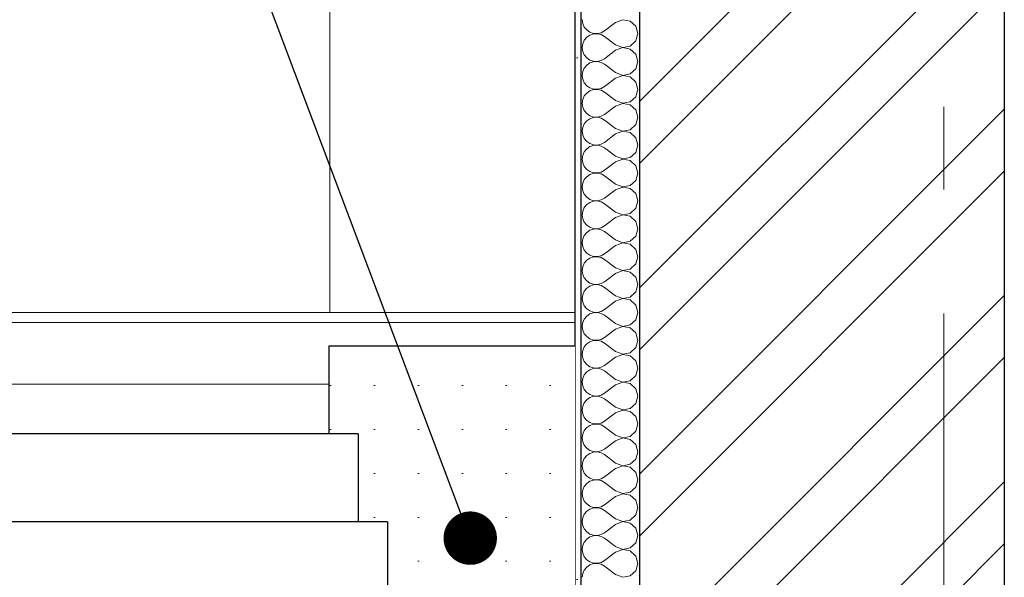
# Model space of a CAD drawing. Header units: millimetres. Extents: x -15683 to 202647, y -7448 to 20513.
# Tile 51 of 114: x 76893 to 78574, y 16769 to 17722. Entities that reach past the tile are written whole.
import ezdxf
from ezdxf.enums import TextEntityAlignment as Align

# ---------------------------------------------------------------- set-up
doc = ezdxf.new("R2010")
doc.units = ezdxf.units.MM
doc.header["$MEASUREMENT"] = 0
doc.set_wipeout_variables(frame=1)
doc.linetypes.add('Wipeout_Contour', pattern=[1000, 0, -1000])
doc.linetypes.add('Штрих-Штриховая', pattern=[1093.611073, 529.166651, -211.666656, 141.111112, -211.666656])
for name, color, linetype in [('1 Молдинги', 7, 'Continuous'), ('1_Кровля (плоская)', 7, 'Continuous'), ('Новый_Конструктив - Стены Несущие', 7, 'Continuous'), ('Новый_Фартук парапета', 7, 'Continuous'), ('Элемент Модели - Оси', 7, 'Continuous')]:
    doc.layers.add(name, color=color, linetype=linetype)
for name, color, linetype, lineweight in [('1 Молдинги_Ном._пера__101', 253, 'Continuous', 5), ('1 Молдинги_Ном._пера__21', 7, 'Continuous', 30), ('1_Кровля (плоская)_Ном._пера__7', 7, 'Continuous', 15), ('Аннотация - Выносная Надпись.Фасад фрагмент_Ном._пера__1', 7, 'Continuous', 15), ('Новый_Конструктив - Стены Несущие_Ном._пера__101', 253, 'Continuous', 5), ('Новый_Конструктив - Стены Несущие_Ном._пера__21', 7, 'Continuous', 30), ('Новый_Фартук парапета_Ном._пера__1', 7, 'Continuous', 15), ('Элемент Модели - Оси_Ном._пера__1', 7, 'Continuous', 15), ('Элемент Модели - Оси_Ном._пера__2', 8, 'Continuous', 15)]:
    doc.layers.add(name, color=color, linetype=linetype, lineweight=lineweight)
doc.styles.add('СГЕНЕРИР_СТИЛЬ_1', font='arial.ttf')
doc.dimstyles.new('СГЕНЕРИР_СТИЛЬ__2', dxfattribs={"dimtxt": 0.18, "dimasz": 182.4, "dimexe": 0.18, "dimexo": 0.0625, "dimgap": 0, "dimtad": 0, "dimtih": 1, "dimtoh": 1, "dimdec": 4, "dimzin": 0, "dimdsep": 46, "dimcen": 0.09, "dimadec": 0, "dimazin": 0, "dimtfac": 1, "dimtdec": 4, "dimtmove": 0, "dimatfit": 3, "dimldrblk": 'ARROWHEAD_11', "dimfxl": 1, "dimtolj": 1, "dimtzin": 0, "dimarcsym": 0})

# ---------------------------------------------------------------- blocks, each defined once
blk = doc.blocks.new('Элемент Разреза_114_2', base_point=(63923.8, 4721.7))
at = {"layer": '1_Кровля (плоская)_Ном._пера__7', "color": 7, "linetype": 'Continuous', "lineweight": 15}
blk.add_line((77422.4, 18286.4), (77422.4, 17221.7), dxfattribs=at)
blk = doc.blocks.new('*X159', base_point=(63923.8, 4721.7))
at = {"layer": 'Новый_Конструктив - Стены Несущие_Ном._пера__101', "color": 253, "linetype": 'Continuous', "lineweight": 5}
for p, q in [((77853.4, 17721.7), (77854.3, 17715.1)), ((77922.7, 17721.6), (77910.5, 17716.9)), ((77935.4, 17719.1), (77922.7, 17721.6)), ((77854.3, 17715.1), (77856.9, 17709.1)), ((77856.9, 17709.1), (77861.1, 17704.1)), ((77861.1, 17704.1), (77866.5, 17700.4)), ((77885.7, 17699.4), (77891.5, 17702.6)), ((77910.5, 17716.9), (77891.5, 17702.6)), ((77945, 17710.4), (77935.4, 17719.1)), ((77948.6, 17697.8), (77945, 17710.4)), ((77856.9, 17686.6), (77854.3, 17680.5)), ((77861.1, 17691.6), (77856.9, 17686.6)), ((77866.5, 17695.3), (77861.1, 17691.6)), ((77866.5, 17700.4), (77872.8, 17698.3)), ((77872.8, 17697.4), (77866.5, 17695.3)), ((77872.8, 17698.3), (77879.3, 17697.9)), ((77879.3, 17697.7), (77872.8, 17697.4)), ((77879.3, 17697.9), (77885.7, 17699.4)), ((77885.7, 17696.3), (77879.3, 17697.7)), ((77891.5, 17693.1), (77885.7, 17696.3)), ((77910.5, 17678.8), (77891.5, 17693.1)), ((77945, 17685.3), (77948.6, 17697.8)), ((77854.3, 17680.5), (77853.4, 17674)), ((77853.4, 17674), (77854.3, 17667.5)), ((77910.5, 17669.3), (77891.5, 17655)), ((77910.5, 17678.8), (77922.7, 17674.1)), ((77922.7, 17673.9), (77910.5, 17669.3)), ((77922.7, 17674.1), (77935.4, 17676.5)), ((77935.4, 17671.5), (77922.7, 17673.9)), ((77935.4, 17676.5), (77945, 17685.3)), ((77945, 17662.7), (77935.4, 17671.5)), ((77854.3, 17667.5), (77856.9, 17661.5)), ((77856.9, 17661.5), (77861.1, 17656.5)), ((77861.1, 17656.5), (77866.5, 17652.7)), ((77866.5, 17652.7), (77872.8, 17650.6)), ((77885.7, 17651.8), (77891.5, 17655)), ((77948.6, 17650.2), (77945, 17662.7)), ((77856.9, 17638.9), (77854.3, 17632.9)), ((77861.1, 17644), (77856.9, 17638.9)), ((77866.5, 17647.7), (77861.1, 17644)), ((77872.8, 17649.8), (77866.5, 17647.7)), ((77872.8, 17650.6), (77879.3, 17650.3)), ((77879.3, 17650.1), (77872.8, 17649.8)), ((77879.3, 17650.3), (77885.7, 17651.8)), ((77885.7, 17648.6), (77879.3, 17650.1)), ((77891.5, 17645.5), (77885.7, 17648.6)), ((77910.5, 17631.2), (77891.5, 17645.5)), ((77935.4, 17628.9), (77945, 17637.7)), ((77945, 17637.7), (77948.6, 17650.2)), ((77854.3, 17632.9), (77853.4, 17626.4)), ((77853.4, 17626.4), (77854.3, 17619.9)), ((77854.3, 17619.9), (77856.9, 17613.9)), ((77910.5, 17621.7), (77891.5, 17607.4)), ((77910.5, 17631.2), (77922.7, 17626.5)), ((77922.7, 17626.3), (77910.5, 17621.7)), ((77922.7, 17626.5), (77935.4, 17628.9)), ((77935.4, 17623.9), (77922.7, 17626.3)), ((77945, 17615.1), (77935.4, 17623.9)), ((77856.9, 17613.9), (77861.1, 17608.8)), ((77861.1, 17608.8), (77866.5, 17605.1)), ((77866.5, 17605.1), (77872.8, 17603)), ((77872.8, 17602.2), (77866.5, 17600.1)), ((77872.8, 17603), (77879.3, 17602.7)), ((77879.3, 17602.5), (77872.8, 17602.2)), ((77879.3, 17602.7), (77885.7, 17604.2)), ((77885.7, 17601), (77879.3, 17602.5)), ((77885.7, 17604.2), (77891.5, 17607.4)), ((77948.6, 17602.6), (77945, 17615.1)), ((77945, 17590.1), (77948.6, 17602.6)), ((77854.3, 17585.3), (77853.4, 17578.8)), ((77856.9, 17591.3), (77854.3, 17585.3)), ((77861.1, 17596.4), (77856.9, 17591.3)), ((77866.5, 17600.1), (77861.1, 17596.4)), ((77891.5, 17597.8), (77885.7, 17601)), ((77910.5, 17583.6), (77891.5, 17597.8)), ((77935.4, 17581.3), (77945, 17590.1)), ((77853.4, 17578.8), (77854.3, 17572.3)), ((77854.3, 17572.3), (77856.9, 17566.3)), ((77910.5, 17574), (77891.5, 17559.7)), ((77910.5, 17583.6), (77922.7, 17578.9)), ((77922.7, 17578.7), (77910.5, 17574)), ((77922.7, 17578.9), (77935.4, 17581.3)), ((77935.4, 17576.3), (77922.7, 17578.7)), ((77945, 17567.5), (77935.4, 17576.3)), ((77856.9, 17566.3), (77861.1, 17561.2)), ((77861.1, 17561.2), (77866.5, 17557.5)), ((77866.5, 17552.5), (77861.1, 17548.8)), ((77866.5, 17557.5), (77872.8, 17555.4)), ((77872.8, 17554.6), (77866.5, 17552.5)), ((77872.8, 17555.4), (77879.3, 17555.1)), ((77879.3, 17554.9), (77872.8, 17554.6)), ((77879.3, 17555.1), (77885.7, 17556.6)), ((77885.7, 17553.4), (77879.3, 17554.9)), ((77885.7, 17556.6), (77891.5, 17559.7)), ((77891.5, 17550.2), (77885.7, 17553.4)), ((77948.6, 17555), (77945, 17567.5)), ((77945, 17542.5), (77948.6, 17555)), ((77854.3, 17537.7), (77853.4, 17531.2)), ((77856.9, 17543.7), (77854.3, 17537.7)), ((77861.1, 17548.8), (77856.9, 17543.7)), ((77910.5, 17535.9), (77891.5, 17550.2)), ((77910.5, 17535.9), (77922.7, 17531.3)), ((77935.4, 17533.7), (77945, 17542.5)), ((77853.4, 17531.2), (77854.3, 17524.7)), ((77854.3, 17524.7), (77856.9, 17518.7)), ((77856.9, 17518.7), (77861.1, 17513.6)), ((77910.5, 17526.4), (77891.5, 17512.1)), ((77922.7, 17531.1), (77910.5, 17526.4)), ((77922.7, 17531.3), (77935.4, 17533.7)), ((77935.4, 17528.7), (77922.7, 17531.1)), ((77945, 17519.9), (77935.4, 17528.7)), ((77948.6, 17507.4), (77945, 17519.9)), ((77861.1, 17501.1), (77856.9, 17496.1)), ((77861.1, 17513.6), (77866.5, 17509.9)), ((77866.5, 17504.9), (77861.1, 17501.1)), ((77866.5, 17509.9), (77872.8, 17507.8)), ((77872.8, 17507), (77866.5, 17504.9)), ((77872.8, 17507.8), (77879.3, 17507.5)), ((77879.3, 17507.3), (77872.8, 17507)), ((77879.3, 17507.5), (77885.7, 17509)), ((77885.7, 17505.8), (77879.3, 17507.3)), ((77885.7, 17509), (77891.5, 17512.1)), ((77891.5, 17502.6), (77885.7, 17505.8)), ((77910.5, 17488.3), (77891.5, 17502.6)), ((77945, 17494.9), (77948.6, 17507.4)), ((77854.3, 17490.1), (77853.4, 17483.6)), ((77856.9, 17496.1), (77854.3, 17490.1)), ((77910.5, 17488.3), (77922.7, 17483.7)), ((77922.7, 17483.7), (77935.4, 17486.1)), ((77935.4, 17486.1), (77945, 17494.9)), ((77853.4, 17483.6), (77854.3, 17477.1)), ((77854.3, 17477.1), (77856.9, 17471)), ((77856.9, 17471), (77861.1, 17466)), ((77910.5, 17478.8), (77891.5, 17464.5)), ((77922.7, 17483.5), (77910.5, 17478.8)), ((77935.4, 17481), (77922.7, 17483.5)), ((77945, 17472.3), (77935.4, 17481)), ((77948.6, 17459.7), (77945, 17472.3)), ((77861.1, 17453.5), (77856.9, 17448.5)), ((77861.1, 17466), (77866.5, 17462.3)), ((77866.5, 17457.2), (77861.1, 17453.5)), ((77866.5, 17462.3), (77872.8, 17460.2)), ((77872.8, 17459.3), (77866.5, 17457.2)), ((77872.8, 17460.2), (77879.3, 17459.8)), ((77879.3, 17459.7), (77872.8, 17459.3)), ((77879.3, 17459.8), (77885.7, 17461.3)), ((77885.7, 17458.2), (77879.3, 17459.7)), ((77885.7, 17461.3), (77891.5, 17464.5)), ((77891.5, 17455), (77885.7, 17458.2)), ((77910.5, 17440.7), (77891.5, 17455)), ((77945, 17447.2), (77948.6, 17459.7)), ((77854.3, 17442.4), (77853.4, 17435.9)), ((77853.4, 17435.9), (77854.3, 17429.4)), ((77856.9, 17448.5), (77854.3, 17442.4)), ((77910.5, 17440.7), (77922.7, 17436)), ((77922.7, 17435.8), (77910.5, 17431.2)), ((77922.7, 17436), (77935.4, 17438.5)), ((77935.4, 17433.4), (77922.7, 17435.8)), ((77935.4, 17438.5), (77945, 17447.2)), ((77945, 17424.6), (77935.4, 17433.4)), ((77854.3, 17429.4), (77856.9, 17423.4)), ((77856.9, 17423.4), (77861.1, 17418.4)), ((77861.1, 17418.4), (77866.5, 17414.6)), ((77885.7, 17413.7), (77891.5, 17416.9)), ((77910.5, 17431.2), (77891.5, 17416.9)), ((77948.6, 17412.1), (77945, 17424.6)), ((77856.9, 17400.8), (77854.3, 17394.8)), ((77861.1, 17405.9), (77856.9, 17400.8)), ((77866.5, 17409.6), (77861.1, 17405.9)), ((77866.5, 17414.6), (77872.8, 17412.5)), ((77872.8, 17411.7), (77866.5, 17409.6)), ((77872.8, 17412.5), (77879.3, 17412.2)), ((77879.3, 17412), (77872.8, 17411.7)), ((77879.3, 17412.2), (77885.7, 17413.7)), ((77885.7, 17410.5), (77879.3, 17412)), ((77891.5, 17407.4), (77885.7, 17410.5)), ((77910.5, 17393.1), (77891.5, 17407.4)), ((77945, 17399.6), (77948.6, 17412.1)), ((77854.3, 17394.8), (77853.4, 17388.3)), ((77853.4, 17388.3), (77854.3, 17381.8)), ((77910.5, 17383.6), (77891.5, 17369.3)), ((77910.5, 17393.1), (77922.7, 17388.4)), ((77922.7, 17388.2), (77910.5, 17383.6)), ((77922.7, 17388.4), (77935.4, 17390.8)), ((77935.4, 17385.8), (77922.7, 17388.2)), ((77935.4, 17390.8), (77945, 17399.6)), ((77945, 17377), (77935.4, 17385.8)), ((77854.3, 17381.8), (77856.9, 17375.8)), ((77856.9, 17375.8), (77861.1, 17370.7)), ((77861.1, 17370.7), (77866.5, 17367)), ((77866.5, 17367), (77872.8, 17364.9)), ((77885.7, 17366.1), (77891.5, 17369.3)), ((77948.6, 17364.5), (77945, 17377)), ((77856.9, 17353.2), (77854.3, 17347.2)), ((77861.1, 17358.3), (77856.9, 17353.2)), ((77866.5, 17362), (77861.1, 17358.3)), ((77872.8, 17364.1), (77866.5, 17362)), ((77872.8, 17364.9), (77879.3, 17364.6)), ((77879.3, 17364.4), (77872.8, 17364.1)), ((77879.3, 17364.6), (77885.7, 17366.1)), ((77885.7, 17362.9), (77879.3, 17364.4)), ((77891.5, 17359.7), (77885.7, 17362.9)), ((77910.5, 17345.5), (77891.5, 17359.7)), ((77935.4, 17343.2), (77945, 17352)), ((77945, 17352), (77948.6, 17364.5)), ((77854.3, 17347.2), (77853.4, 17340.7)), ((77853.4, 17340.7), (77854.3, 17334.2)), ((77854.3, 17334.2), (77856.9, 17328.2)), ((77910.5, 17335.9), (77891.5, 17321.7)), ((77910.5, 17345.5), (77922.7, 17340.8)), ((77922.7, 17340.6), (77910.5, 17335.9)), ((77922.7, 17340.8), (77935.4, 17343.2)), ((77935.4, 17338.2), (77922.7, 17340.6)), ((77945, 17329.4), (77935.4, 17338.2)), ((77856.9, 17328.2), (77861.1, 17323.1)), ((77861.1, 17323.1), (77866.5, 17319.4)), ((77866.5, 17319.4), (77872.8, 17317.3)), ((77872.8, 17316.5), (77866.5, 17314.4)), ((77872.8, 17317.3), (77879.3, 17317)), ((77879.3, 17316.8), (77872.8, 17316.5)), ((77879.3, 17317), (77885.7, 17318.5)), ((77885.7, 17315.3), (77879.3, 17316.8)), ((77885.7, 17318.5), (77891.5, 17321.7)), ((77948.6, 17316.9), (77945, 17329.4)), ((77945, 17304.4), (77948.6, 17316.9)), ((77854.3, 17299.6), (77853.4, 17293.1)), ((77856.9, 17305.6), (77854.3, 17299.6)), ((77861.1, 17310.7), (77856.9, 17305.6)), ((77866.5, 17314.4), (77861.1, 17310.7)), ((77891.5, 17312.1), (77885.7, 17315.3)), ((77910.5, 17297.8), (77891.5, 17312.1)), ((77935.4, 17295.6), (77945, 17304.4)), ((77853.4, 17293.1), (77854.3, 17286.6)), ((77854.3, 17286.6), (77856.9, 17280.6)), ((77910.5, 17288.3), (77891.5, 17274)), ((77910.5, 17297.8), (77922.7, 17293.2)), ((77922.7, 17293), (77910.5, 17288.3)), ((77922.7, 17293.2), (77935.4, 17295.6)), ((77935.4, 17290.6), (77922.7, 17293)), ((77945, 17281.8), (77935.4, 17290.6)), ((77856.9, 17280.6), (77861.1, 17275.5)), ((77861.1, 17275.5), (77866.5, 17271.8)), ((77866.5, 17266.8), (77861.1, 17263)), ((77866.5, 17271.8), (77872.8, 17269.7)), ((77872.8, 17268.9), (77866.5, 17266.8)), ((77872.8, 17269.7), (77879.3, 17269.4)), ((77879.3, 17269.2), (77872.8, 17268.9)), ((77879.3, 17269.4), (77885.7, 17270.9)), ((77885.7, 17267.7), (77879.3, 17269.2)), ((77885.7, 17270.9), (77891.5, 17274)), ((77891.5, 17264.5), (77885.7, 17267.7)), ((77948.6, 17269.3), (77945, 17281.8)), ((77945, 17256.8), (77948.6, 17269.3)), ((77854.3, 17252), (77853.4, 17245.5)), ((77856.9, 17258), (77854.3, 17252)), ((77861.1, 17263), (77856.9, 17258)), ((77910.5, 17250.2), (77891.5, 17264.5)), ((77910.5, 17250.2), (77922.7, 17245.6)), ((77935.4, 17248), (77945, 17256.8)), ((77853.4, 17245.5), (77854.3, 17239)), ((77854.3, 17239), (77856.9, 17232.9)), ((77856.9, 17232.9), (77861.1, 17227.9)), ((77910.5, 17240.7), (77891.5, 17226.4)), ((77922.7, 17245.4), (77910.5, 17240.7)), ((77922.7, 17245.6), (77935.4, 17248)), ((77935.4, 17243), (77922.7, 17245.4)), ((77945, 17234.2), (77935.4, 17243)), ((77948.6, 17221.7), (77945, 17234.2)), ((77861.1, 17215.4), (77856.9, 17210.4)), ((77861.1, 17227.9), (77866.5, 17224.2)), ((77866.5, 17219.1), (77861.1, 17215.4)), ((77866.5, 17224.2), (77872.8, 17222.1)), ((77872.8, 17221.2), (77866.5, 17219.1)), ((77872.8, 17222.1), (77879.3, 17221.8)), ((77879.3, 17221.6), (77872.8, 17221.2)), ((77879.3, 17221.8), (77885.7, 17223.2)), ((77885.7, 17220.1), (77879.3, 17221.6)), ((77885.7, 17223.2), (77891.5, 17226.4)), ((77891.5, 17216.9), (77885.7, 17220.1)), ((77910.5, 17202.6), (77891.5, 17216.9)), ((77945, 17209.1), (77948.6, 17221.7)), ((77854.3, 17204.4), (77853.4, 17197.8)), ((77856.9, 17210.4), (77854.3, 17204.4)), ((77910.5, 17202.6), (77922.7, 17197.9)), ((77922.7, 17197.9), (77935.4, 17200.4)), ((77935.4, 17200.4), (77945, 17209.1)), ((77853.4, 17197.8), (77854.3, 17191.3)), ((77854.3, 17191.3), (77856.9, 17185.3)), ((77856.9, 17185.3), (77861.1, 17180.3)), ((77910.5, 17193.1), (77891.5, 17178.8)), ((77922.7, 17197.7), (77910.5, 17193.1)), ((77935.4, 17195.3), (77922.7, 17197.7)), ((77945, 17186.6), (77935.4, 17195.3)), ((77948.6, 17174), (77945, 17186.6)), ((77861.1, 17167.8), (77856.9, 17162.7)), ((77861.1, 17180.3), (77866.5, 17176.5)), ((77866.5, 17171.5), (77861.1, 17167.8)), ((77866.5, 17176.5), (77872.8, 17174.5)), ((77872.8, 17173.6), (77866.5, 17171.5)), ((77872.8, 17174.5), (77879.3, 17174.1)), ((77879.3, 17173.9), (77872.8, 17173.6)), ((77879.3, 17174.1), (77885.7, 17175.6)), ((77885.7, 17172.5), (77879.3, 17173.9)), ((77885.7, 17175.6), (77891.5, 17178.8)), ((77891.5, 17169.3), (77885.7, 17172.5)), ((77910.5, 17155), (77891.5, 17169.3)), ((77945, 17161.5), (77948.6, 17174)), ((77854.3, 17156.7), (77853.4, 17150.2)), ((77853.4, 17150.2), (77854.3, 17143.7)), ((77856.9, 17162.7), (77854.3, 17156.7)), ((77910.5, 17155), (77922.7, 17150.3)), ((77922.7, 17150.1), (77910.5, 17145.5)), ((77922.7, 17150.3), (77935.4, 17152.7)), ((77935.4, 17147.7), (77922.7, 17150.1)), ((77935.4, 17152.7), (77945, 17161.5)), ((77945, 17138.9), (77935.4, 17147.7)), ((77854.3, 17143.7), (77856.9, 17137.7)), ((77856.9, 17137.7), (77861.1, 17132.7)), ((77861.1, 17132.7), (77866.5, 17128.9)), ((77885.7, 17128), (77891.5, 17131.2)), ((77910.5, 17145.5), (77891.5, 17131.2)), ((77948.6, 17126.4), (77945, 17138.9)), ((77856.9, 17115.1), (77854.3, 17109.1)), ((77861.1, 17120.2), (77856.9, 17115.1)), ((77866.5, 17123.9), (77861.1, 17120.2)), ((77866.5, 17128.9), (77872.8, 17126.8)), ((77872.8, 17126), (77866.5, 17123.9)), ((77872.8, 17126.8), (77879.3, 17126.5)), ((77879.3, 17126.3), (77872.8, 17126)), ((77879.3, 17126.5), (77885.7, 17128)), ((77885.7, 17124.8), (77879.3, 17126.3)), ((77891.5, 17121.7), (77885.7, 17124.8)), ((77910.5, 17107.4), (77891.5, 17121.7)), ((77945, 17113.9), (77948.6, 17126.4)), ((77854.3, 17109.1), (77853.4, 17102.6)), ((77853.4, 17102.6), (77854.3, 17096.1)), ((77910.5, 17097.8), (77891.5, 17083.6)), ((77910.5, 17107.4), (77922.7, 17102.7)), ((77922.7, 17102.5), (77910.5, 17097.8)), ((77922.7, 17102.7), (77935.4, 17105.1)), ((77935.4, 17100.1), (77922.7, 17102.5)), ((77935.4, 17105.1), (77945, 17113.9)), ((77945, 17091.3), (77935.4, 17100.1)), ((77854.3, 17096.1), (77856.9, 17090.1)), ((77856.9, 17090.1), (77861.1, 17085)), ((77861.1, 17085), (77866.5, 17081.3)), ((77866.5, 17081.3), (77872.8, 17079.2)), ((77885.7, 17080.4), (77891.5, 17083.6)), ((77948.6, 17078.8), (77945, 17091.3)), ((77856.9, 17067.5), (77854.3, 17061.5)), ((77861.1, 17072.6), (77856.9, 17067.5)), ((77866.5, 17076.3), (77861.1, 17072.6)), ((77872.8, 17078.4), (77866.5, 17076.3)), ((77872.8, 17079.2), (77879.3, 17078.9)), ((77879.3, 17078.7), (77872.8, 17078.4)), ((77879.3, 17078.9), (77885.7, 17080.4)), ((77885.7, 17077.2), (77879.3, 17078.7)), ((77891.5, 17074), (77885.7, 17077.2)), ((77910.5, 17059.7), (77891.5, 17074)), ((77935.4, 17057.5), (77945, 17066.3)), ((77945, 17066.3), (77948.6, 17078.8)), ((77854.3, 17061.5), (77853.4, 17055)), ((77853.4, 17055), (77854.3, 17048.5)), ((77854.3, 17048.5), (77856.9, 17042.5)), ((77910.5, 17050.2), (77891.5, 17035.9)), ((77910.5, 17059.7), (77922.7, 17055.1)), ((77922.7, 17054.9), (77910.5, 17050.2)), ((77922.7, 17055.1), (77935.4, 17057.5)), ((77935.4, 17052.5), (77922.7, 17054.9)), ((77945, 17043.7), (77935.4, 17052.5)), ((77856.9, 17042.5), (77861.1, 17037.4)), ((77861.1, 17037.4), (77866.5, 17033.7)), ((77866.5, 17033.7), (77872.8, 17031.6)), ((77872.8, 17030.8), (77866.5, 17028.7)), ((77872.8, 17031.6), (77879.3, 17031.3)), ((77879.3, 17031.1), (77872.8, 17030.8)), ((77879.3, 17031.3), (77885.7, 17032.8)), ((77885.7, 17029.6), (77879.3, 17031.1)), ((77885.7, 17032.8), (77891.5, 17035.9)), ((77948.6, 17031.2), (77945, 17043.7)), ((77945, 17018.7), (77948.6, 17031.2)), ((77854.3, 17013.9), (77853.4, 17007.4)), ((77856.9, 17019.9), (77854.3, 17013.9)), ((77861.1, 17024.9), (77856.9, 17019.9)), ((77866.5, 17028.7), (77861.1, 17024.9)), ((77891.5, 17026.4), (77885.7, 17029.6)), ((77910.5, 17012.1), (77891.5, 17026.4)), ((77935.4, 17009.9), (77945, 17018.7)), ((77853.4, 17007.4), (77854.3, 17000.9)), ((77854.3, 17000.9), (77856.9, 16994.9)), ((77910.5, 17002.6), (77891.5, 16988.3)), ((77910.5, 17012.1), (77922.7, 17007.5)), ((77922.7, 17007.3), (77910.5, 17002.6)), ((77922.7, 17007.5), (77935.4, 17009.9)), ((77935.4, 17004.9), (77922.7, 17007.3)), ((77945, 16996.1), (77935.4, 17004.9)), ((77856.9, 16994.9), (77861.1, 16989.8)), ((77861.1, 16989.8), (77866.5, 16986.1)), ((77866.5, 16981), (77861.1, 16977.3)), ((77866.5, 16986.1), (77872.8, 16984)), ((77872.8, 16983.1), (77866.5, 16981)), ((77872.8, 16984), (77879.3, 16983.7)), ((77879.3, 16983.5), (77872.8, 16983.1)), ((77879.3, 16983.7), (77885.7, 16985.1)), ((77885.7, 16982), (77879.3, 16983.5)), ((77885.7, 16985.1), (77891.5, 16988.3)), ((77891.5, 16978.8), (77885.7, 16982)), ((77948.6, 16983.6), (77945, 16996.1)), ((77945, 16971), (77948.6, 16983.6)), ((77854.3, 16966.3), (77853.4, 16959.7)), ((77856.9, 16972.3), (77854.3, 16966.3)), ((77861.1, 16977.3), (77856.9, 16972.3)), ((77910.5, 16964.5), (77891.5, 16978.8)), ((77910.5, 16964.5), (77922.7, 16959.8)), ((77935.4, 16962.3), (77945, 16971)), ((77853.4, 16959.7), (77854.3, 16953.2)), ((77854.3, 16953.2), (77856.9, 16947.2)), ((77856.9, 16947.2), (77861.1, 16942.2)), ((77910.5, 16955), (77891.5, 16940.7)), ((77922.7, 16959.7), (77910.5, 16955)), ((77922.7, 16959.8), (77935.4, 16962.3)), ((77935.4, 16957.2), (77922.7, 16959.7)), ((77945, 16948.5), (77935.4, 16957.2)), ((77948.6, 16935.9), (77945, 16948.5)), ((77861.1, 16929.7), (77856.9, 16924.6)), ((77861.1, 16942.2), (77866.5, 16938.5)), ((77866.5, 16933.4), (77861.1, 16929.7)), ((77866.5, 16938.5), (77872.8, 16936.4)), ((77872.8, 16935.5), (77866.5, 16933.4)), ((77872.8, 16936.4), (77879.3, 16936)), ((77879.3, 16935.8), (77872.8, 16935.5)), ((77879.3, 16936), (77885.7, 16937.5)), ((77885.7, 16934.4), (77879.3, 16935.8)), ((77885.7, 16937.5), (77891.5, 16940.7)), ((77891.5, 16931.2), (77885.7, 16934.4)), ((77910.5, 16916.9), (77891.5, 16931.2)), ((77945, 16923.4), (77948.6, 16935.9)), ((77854.3, 16918.6), (77853.4, 16912.1)), ((77856.9, 16924.6), (77854.3, 16918.6)), ((77910.5, 16916.9), (77922.7, 16912.2)), ((77922.7, 16912.2), (77935.4, 16914.6)), ((77935.4, 16914.6), (77945, 16923.4)), ((77853.4, 16912.1), (77854.3, 16905.6)), ((77854.3, 16905.6), (77856.9, 16899.6)), ((77856.9, 16899.6), (77861.1, 16894.6)), ((77910.5, 16907.4), (77891.5, 16893.1)), ((77922.7, 16912), (77910.5, 16907.4)), ((77935.4, 16909.6), (77922.7, 16912)), ((77945, 16900.8), (77935.4, 16909.6)), ((77948.6, 16888.3), (77945, 16900.8)), ((77861.1, 16882.1), (77856.9, 16877)), ((77861.1, 16894.6), (77866.5, 16890.8)), ((77866.5, 16885.8), (77861.1, 16882.1)), ((77866.5, 16890.8), (77872.8, 16888.7)), ((77872.8, 16887.9), (77866.5, 16885.8)), ((77872.8, 16888.7), (77879.3, 16888.4)), ((77879.3, 16888.2), (77872.8, 16887.9)), ((77879.3, 16888.4), (77885.7, 16889.9)), ((77885.7, 16886.7), (77879.3, 16888.2)), ((77885.7, 16889.9), (77891.5, 16893.1)), ((77891.5, 16883.6), (77885.7, 16886.7)), ((77910.5, 16869.3), (77891.5, 16883.6)), ((77945, 16875.8), (77948.6, 16888.3)), ((77854.3, 16871), (77853.4, 16864.5)), ((77853.4, 16864.5), (77854.3, 16858)), ((77856.9, 16877), (77854.3, 16871)), ((77910.5, 16869.3), (77922.7, 16864.6)), ((77922.7, 16864.4), (77910.5, 16859.7)), ((77922.7, 16864.6), (77935.4, 16867)), ((77935.4, 16862), (77922.7, 16864.4)), ((77935.4, 16867), (77945, 16875.8)), ((77945, 16853.2), (77935.4, 16862)), ((77854.3, 16858), (77856.9, 16852)), ((77856.9, 16852), (77861.1, 16846.9)), ((77861.1, 16846.9), (77866.5, 16843.2)), ((77885.7, 16842.3), (77891.5, 16845.5)), ((77910.5, 16859.7), (77891.5, 16845.5)), ((77948.6, 16840.7), (77945, 16853.2)), ((77856.9, 16829.4), (77854.3, 16823.4)), ((77861.1, 16834.5), (77856.9, 16829.4)), ((77866.5, 16838.2), (77861.1, 16834.5)), ((77866.5, 16843.2), (77872.8, 16841.1)), ((77872.8, 16840.3), (77866.5, 16838.2)), ((77872.8, 16841.1), (77879.3, 16840.8)), ((77879.3, 16840.6), (77872.8, 16840.3)), ((77879.3, 16840.8), (77885.7, 16842.3)), ((77885.7, 16839.1), (77879.3, 16840.6)), ((77891.5, 16835.9), (77885.7, 16839.1)), ((77910.5, 16821.7), (77891.5, 16835.9)), ((77945, 16828.2), (77948.6, 16840.7)), ((77854.3, 16823.4), (77853.4, 16816.9)), ((77853.4, 16816.9), (77854.3, 16810.4)), ((77910.5, 16812.1), (77891.5, 16797.8)), ((77910.5, 16821.7), (77922.7, 16817)), ((77922.7, 16816.8), (77910.5, 16812.1)), ((77922.7, 16817), (77935.4, 16819.4)), ((77935.4, 16814.4), (77922.7, 16816.8)), ((77935.4, 16819.4), (77945, 16828.2)), ((77945, 16805.6), (77935.4, 16814.4)), ((77854.3, 16810.4), (77856.9, 16804.4)), ((77856.9, 16804.4), (77861.1, 16799.3)), ((77861.1, 16799.3), (77866.5, 16795.6)), ((77866.5, 16795.6), (77872.8, 16793.5)), ((77879.3, 16793.2), (77885.7, 16794.7)), ((77885.7, 16794.7), (77891.5, 16797.8)), ((77948.6, 16793.1), (77945, 16805.6)), ((77856.9, 16781.8), (77854.3, 16775.8)), ((77861.1, 16786.8), (77856.9, 16781.8)), ((77866.5, 16790.6), (77861.1, 16786.8)), ((77872.8, 16792.7), (77866.5, 16790.6)), ((77872.8, 16793.5), (77879.3, 16793.2)), ((77879.3, 16793), (77872.8, 16792.7)), ((77885.7, 16791.5), (77879.3, 16793)), ((77891.5, 16788.3), (77885.7, 16791.5)), ((77910.5, 16774), (77891.5, 16788.3)), ((77935.4, 16771.8), (77945, 16780.6)), ((77945, 16780.6), (77948.6, 16793.1)), ((77854.3, 16775.8), (77853.4, 16769.3)), ((77910.5, 16774), (77922.7, 16769.4)), ((77922.7, 16769.4), (77935.4, 16771.8))]:
    blk.add_line(p, q, dxfattribs=at)
blk = doc.blocks.new('Элемент Разреза_137_2', base_point=(63923.8, 4721.7))
at = {"color": 254, "linetype": 'Wipeout_Contour', "lineweight": 0, "ltscale": 318467.542133}
blk.add_wipeout([(77841, 18286.4), (77841, 14951.7), (77851, 14951.7), (77851, 18286.4)], dxfattribs=at).dxf.layer = 'Новый_Конструктив - Стены Несущие'
at = {"color": 254, "linetype": 'Wipeout_Contour', "lineweight": 0, "ltscale": 320097.146618}
blk.add_wipeout([(78574.2, 18286.4), (77951, 18286.4), (77951, 14951.7), (78574.2, 14951.7)], dxfattribs=at).dxf.layer = 'Новый_Конструктив - Стены Несущие'
at = {"layer": 'Новый_Конструктив - Стены Несущие_Ном._пера__101', "linetype": 'Continuous', "lineweight": 5}
h = blk.add_hatch(dxfattribs=at)
h.set_pattern_fill('ШТУКАТУРКА__ГИПС_01_0002', color=253, style=0, pattern_type=2)
h.set_pattern_definition([(45, (63923.8, 5071.65), (-111.3693, 111.3693), [0, -105, 0, -157.5]), (110, (64273.8, 5071.65), (148.0016, 53.8682), [0, -77, 0, -133])])
h.paths.add_polyline_path([(77841, 18286.4), (77841, 14951.7), (77851, 14951.7), (77851, 18286.4)])
h = blk.add_hatch(dxfattribs=at)
h.set_pattern_fill('КИРПИЧ_01_0002', color=253, style=0, pattern_type=2)
h.set_pattern_definition([(45, (63923.8, 4721.65), (-159.099, 159.099), []), (45, (63870.77, 4774.69), (-159.099, 159.099), [])])
h.paths.add_polyline_path([(78574.2, 18286.4), (77951, 18286.4), (77951, 14951.7), (78574.2, 14951.7)])
at = {"layer": 'Новый_Конструктив - Стены Несущие_Ном._пера__21', "color": 7, "linetype": 'Continuous', "lineweight": 30}
for p, q in [((77841, 18286.4), (77841, 17164.2)), ((78574.2, 18286.4), (78574.2, 14951.7)), ((77841, 17164.2), (77841, 16164.2))]:
    blk.add_line(p, q, dxfattribs=at)
at = {"color": 254, "linetype": 'Wipeout_Contour', "lineweight": 0, "ltscale": 318682.658732}
blk.add_wipeout([(77851, 14951.7), (77951, 14951.7), (77951, 18286.4), (77851, 18286.4)], dxfattribs=at).dxf.layer = 'Новый_Конструктив - Стены Несущие'
at = {"layer": 'Новый_Конструктив - Стены Несущие_Ном._пера__21', "color": 7, "linetype": 'Continuous', "lineweight": 30}
for p, q in [((77851, 18286.4), (77851, 14951.7)), ((77951, 18286.4), (77951, 14951.7))]:
    blk.add_line(p, q, dxfattribs=at)
at = {"layer": 'Новый_Конструктив - Стены Несущие', "lineweight": 0}
blk.add_blockref('*X159', (63923.8, 4721.7), dxfattribs=at)
blk = doc.blocks.new('Элемент Разреза_154_2', base_point=(63923.8, 4721.7))
at = {"layer": 'Новый_Фартук парапета_Ном._пера__1', "color": 7, "linetype": 'Continuous', "lineweight": 15}
for p, q in [((77840.9, 17221.7), (35479.5, 17221.7)), ((77840.9, 17219.7), (77840.9, 17221.7)), ((77840.9, 17213.3), (77840.9, 17219.7)), ((77840.9, 17204.3), (35461, 17204.3)), ((77840.9, 17204.3), (77840.9, 17213.3)), ((77840.9, 17164.2), (77840.9, 17204.3)), ((77421, 17098.9), (35461, 17098.9))]:
    blk.add_line(p, q, dxfattribs=at)
blk = doc.blocks.new('Элемент Разреза_158_2', base_point=(63923.8, 4721.7))
at = {"layer": '1 Молдинги_Ном._пера__21', "color": 7, "linetype": 'Continuous', "lineweight": 30}
for p, q in [((77421, 17014.2), (35890, 17014.2)), ((77471, 16864.2), (35890, 16864.2))]:
    blk.add_line(p, q, dxfattribs=at)
blk = doc.blocks.new('Элемент Разреза_159_2', base_point=(63923.8, 4721.7))
at = {"color": 254, "linetype": 'Wipeout_Contour', "lineweight": 0, "ltscale": 1111352.920851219}
blk.add_wipeout([(77421, 17164.2), (77421, 17014.2), (77471, 17014.2), (77471, 16864.2), (77521, 16864.2), (77521, 16714.2), (77571, 16714.2), (77571, 16514.2), (77691, 16514.2), (77691, 16364.2), (77741, 16364.2), (77741, 16164.2), (77841, 16164.2), (77841, 17164.2)], dxfattribs=at).dxf.layer = '1 Молдинги'
at = {"layer": '1 Молдинги_Ном._пера__101', "linetype": 'Continuous', "lineweight": 5}
h = blk.add_hatch(dxfattribs=at)
h.set_pattern_fill('ШТУКАТУРКА__ГИПС_03_0002', color=253, style=0, pattern_type=2)
h.set_pattern_definition([(0, (63923.804, 4721.655), (0, 75), [0, -75])])
h.paths.add_polyline_path([(77421, 17164.2), (77421, 17014.2), (77471, 17014.2), (77471, 16864.2), (77521, 16864.2), (77521, 16714.2), (77571, 16714.2), (77571, 16514.2), (77691, 16514.2), (77691, 16364.2), (77741, 16364.2), (77741, 16164.2), (77841, 16164.2), (77841, 17164.2)])
at = {"layer": '1 Молдинги_Ном._пера__21', "color": 7, "linetype": 'Continuous', "lineweight": 30}
for p, q in [((77841, 17164.2), (77421, 17164.2)), ((77421, 17164.2), (77421, 17014.2)), ((77471, 17014.2), (77421, 17014.2)), ((77471, 17014.2), (77471, 16864.2)), ((77521, 16864.2), (77471, 16864.2)), ((77521, 16864.2), (77521, 16714.2)), ((77571, 16714.2), (77521, 16714.2)), ((77571, 16714.2), (77571, 16514.2)), ((77691, 16514.2), (77571, 16514.2)), ((77691, 16514.2), (77691, 16364.2)), ((77741, 16364.2), (77691, 16364.2)), ((77741, 16364.2), (77741, 16164.2)), ((77841, 16164.2), (77741, 16164.2))]:
    blk.add_line(p, q, dxfattribs=at)
blk = doc.blocks.new('Стандартный Маркер Сетки[9]_2', base_point=(78471, 18513.5))
at = {"layer": 'Элемент Модели - Оси_Ном._пера__2', "color": 8, "linetype": 'Штрих-Штриховая', "lineweight": 15}
blk.add_line((78471, 18313.5), (78471, -1078.3), dxfattribs=at)
at = {"layer": 'Элемент Модели - Оси_Ном._пера__1', "color": 7, "lineweight": 15, "style": 'СГЕНЕРИР_СТИЛЬ_1'}
blk.add_attdef('AC_MarkerText_1', text='', height=350, rotation=360, dxfattribs=at).set_placement((78471, -1578.3), align=Align.TOP_CENTER)
blk = doc.blocks.new('Стандартный Маркер Сетки[10]_2', base_point=(78471, 18513.5))
at = {"layer": 'Элемент Модели - Оси_Ном._пера__2', "color": 8, "linetype": 'Штрих-Штриховая', "lineweight": 15}
blk.add_line((78471, 18313.5), (78471, -1078.3), dxfattribs=at)
at = {"layer": 'Элемент Модели - Оси_Ном._пера__2', "color": 8, "lineweight": 15, "style": 'СГЕНЕРИР_СТИЛЬ_1'}
blk.add_attdef('AC_MarkerText_1', text='', height=350, rotation=360, dxfattribs=at).set_placement((78471, -1578.3), align=Align.TOP_CENTER)
blk = doc.blocks.new('Стандартный Маркер Сетки[11]_2', base_point=(78471, 18513.5))
at = {"layer": 'Элемент Модели - Оси_Ном._пера__2', "color": 8, "linetype": 'Штрих-Штриховая', "lineweight": 15}
blk.add_line((78471, 18313.5), (78471, -1078.3), dxfattribs=at)
at = {"layer": 'Элемент Модели - Оси_Ном._пера__1', "color": 7, "lineweight": 15, "style": 'СГЕНЕРИР_СТИЛЬ_1'}
blk.add_attdef('AC_MarkerText_1', text='', height=350, rotation=360, dxfattribs=at).set_placement((78471, -1578.3), align=Align.TOP_CENTER)
blk = doc.blocks.new('ARROWHEAD_11')
at = {"color": 0, "linetype": 'Continuous', "lineweight": 0}
blk.add_line((0, 0), (-1, 0), dxfattribs=at)
at = {"color": 0, "linetype": 'Continuous', "lineweight": 0, "const_width": 0.25, "flags": 128}
blk.add_lwpolyline([(-0.125, 0, 1), (0.125, 0, 1)], format="xyb", close=True, dxfattribs=at)

msp = doc.modelspace()

# ---------------------------------------------------------------- block references
at = {"layer": '1 Молдинги', "lineweight": 0}
msp.add_blockref('Элемент Разреза_158_2', (63923.8, 4721.7), dxfattribs=at)
at = {"layer": '1_Кровля (плоская)', "lineweight": 0}
msp.add_blockref('Элемент Разреза_114_2', (63923.8, 4721.7), dxfattribs=at)

# ---------------------------------------------------------------- next in the draw order: block references
at = {"layer": 'Новый_Конструктив - Стены Несущие', "lineweight": 0}
msp.add_blockref('Элемент Разреза_137_2', (63923.8, 4721.7), dxfattribs=at)

# ---------------------------------------------------------------- next in the draw order: block references
at = {"layer": 'Новый_Фартук парапета', "lineweight": 0}
msp.add_blockref('Элемент Разреза_154_2', (63923.8, 4721.7), dxfattribs=at)
at = {"layer": 'Элемент Модели - Оси', "color": 8, "linetype": 'Continuous', "lineweight": 15}
for name in ['Стандартный Маркер Сетки[9]_2', 'Стандартный Маркер Сетки[10]_2', 'Стандартный Маркер Сетки[11]_2']:
    msp.add_blockref(name, (78471, 18513.5), dxfattribs=at)

# ---------------------------------------------------------------- next in the draw order: block references
at = {"layer": '1 Молдинги', "lineweight": 0}
msp.add_blockref('Элемент Разреза_159_2', (63923.8, 4721.7), dxfattribs=at)

# ---------------------------------------------------------------- next in the draw order: leaders
at = {"layer": 'Аннотация - Выносная Надпись.Фасад фрагмент_Ном._пера__1', "color": 7, "linetype": 'Continuous', "lineweight": 15, "annotation_type": 0, "has_hookline": 1, "hookline_direction": 1, "text_width": 1313.1}
msp.add_leader([(77662.3, 16836.2), (77104.6, 18317.3), (76850.1, 18294.6)], dimstyle='СГЕНЕРИР_СТИЛЬ__2', dxfattribs=at)

doc.saveas('drawing.dxf')
